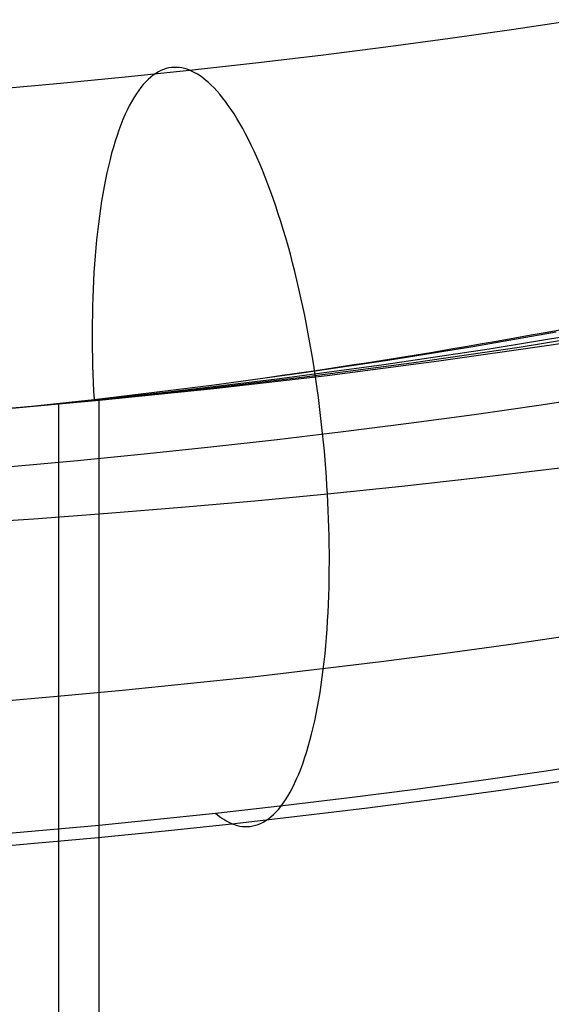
# Model space of a CAD drawing. Extents: x -37 to 483, y -973 to -253.
# Tile 168 of 197: x 253 to 271, y -387 to -353. Entities that reach past the tile are written whole.
import ezdxf

# ---------------------------------------------------------------- set-up
doc = ezdxf.new("R2010")
doc.units = 0
doc.layers.add('LIVELLO_04', color=96, linetype='CONTINUOUS')
doc.layers.add('PREDEFINITO', color=7, linetype='CONTINUOUS')

msp = doc.modelspace()

# ---------------------------------------------------------------- linework, layer by layer
at = {"layer": 'LIVELLO_04'}
for p, q in [((269.204, -364.442, 446.489), (272.797, -363.853, 445.017)), ((270.241, -364.382, 448.629), (273.915, -363.795, 447.124)), ((271.277, -364.323, 450.77), (275.033, -363.736, 449.231)), ((265.55, -364.987, 447.851), (269.204, -364.442, 446.489)), ((266.504, -364.926, 450.022), (270.241, -364.382, 448.629)), ((267.458, -364.865, 452.194), (271.277, -364.323, 450.77)), ((263.58, -365.364, 453.501), (267.458, -364.865, 452.194)), ((261.84, -365.486, 449.101), (265.55, -364.987, 447.851)), ((262.71, -365.425, 451.301), (266.504, -364.926, 450.022)), ((258.078, -365.94, 450.237), (261.84, -365.486, 449.101)), ((258.864, -365.878, 452.463), (262.71, -365.425, 451.301)), ((259.649, -365.816, 454.689), (263.58, -365.364, 453.501)), ((254.27, -366.348, 451.257), (258.078, -365.94, 450.237)), ((254.97, -366.286, 453.506), (258.864, -365.878, 452.463)), ((255.669, -366.223, 455.755), (259.649, -365.816, 454.689)), ((251.033, -366.646, 454.43), (254.97, -366.286, 453.506)), ((251.646, -366.583, 456.699), (255.669, -366.223, 455.755)), ((254.27, -366.348, 451.257), (255.669, -366.223, 455.755)), ((255.669, -842.847, 444.818), (255.669, -366.223, 455.755)), ((250.42, -366.709, 452.16), (254.27, -366.348, 451.257)), ((254.27, -842.972, 440.32), (254.27, -366.348, 451.257)), ((269.88, -374.694, 451.074), (272.07, -374.376, 450.224)), ((267.675, -374.996, 451.884), (269.88, -374.694, 451.074)), ((265.457, -375.283, 452.652), (267.675, -374.996, 451.884)), ((263.226, -375.555, 453.38), (265.457, -375.283, 452.652)), ((258.735, -376.052, 454.712), (260.985, -375.811, 454.066)), ((260.985, -375.811, 454.066), (263.226, -375.555, 453.38)), ((256.478, -376.278, 455.315), (258.735, -376.052, 454.712)), ((251.948, -376.683, 456.4), (254.215, -376.488, 455.878)), ((254.215, -376.488, 455.878), (256.478, -376.278, 455.315))]:
    msp.add_line(p, q, dxfattribs=at)
at = {"layer": 'PREDEFINITO'}
for p, q in [((270.059, -353.364, 456.777), (272.251, -353.034, 455.924)), ((267.846, -353.679, 457.59), (270.059, -353.364, 456.777)), ((263.362, -354.264, 459.095), (265.613, -353.979, 458.363)), ((265.613, -353.979, 458.363), (267.846, -353.679, 457.59)), ((261.093, -354.532, 459.786), (263.362, -354.264, 459.095)), ((258.807, -354.786, 460.436), (261.093, -354.532, 459.786)), ((254.323, -355.232, 461.58), (256.572, -355.016, 461.027)), ((256.572, -355.016, 461.027), (258.807, -354.786, 460.436)), ((257.545, -354.956, 456.817), (257.457, -355.025, 456.545)), ((257.633, -354.895, 457.087), (257.545, -354.956, 456.817)), ((257.722, -354.842, 457.356), (257.633, -354.895, 457.087)), ((257.812, -354.796, 457.625), (257.722, -354.842, 457.356)), ((257.902, -354.759, 457.891), (257.812, -354.796, 457.625)), ((257.993, -354.73, 458.157), (257.902, -354.759, 457.891)), ((258.083, -354.708, 458.42), (257.993, -354.73, 458.157)), ((258.174, -354.693, 458.681), (258.083, -354.708, 458.42)), ((258.265, -354.686, 458.94), (258.174, -354.693, 458.681)), ((258.356, -354.686, 459.196), (258.265, -354.686, 458.94)), ((258.447, -354.692, 459.45), (258.356, -354.686, 459.196)), ((258.537, -354.706, 459.701), (258.447, -354.692, 459.45)), ((258.627, -354.726, 459.949), (258.537, -354.706, 459.701)), ((258.717, -354.753, 460.194), (258.627, -354.726, 459.949)), ((258.807, -354.786, 460.436), (258.717, -354.753, 460.194)), ((258.897, -354.825, 460.677), (258.807, -354.786, 460.436)), ((258.988, -354.871, 460.919), (258.897, -354.825, 460.677)), ((259.081, -354.924, 461.162), (258.988, -354.871, 460.919)), ((259.174, -354.985, 461.405), (259.081, -354.924, 461.162)), ((259.268, -355.052, 461.648), (259.174, -354.985, 461.405)), ((252.062, -355.433, 462.092), (254.323, -355.232, 461.58)), ((257.198, -355.282, 455.73), (257.114, -355.384, 455.458)), ((257.283, -355.188, 456.002), (257.198, -355.282, 455.73)), ((257.37, -355.102, 456.274), (257.283, -355.188, 456.002)), ((257.457, -355.025, 456.545), (257.37, -355.102, 456.274)), ((259.363, -355.127, 461.892), (259.268, -355.052, 461.648)), ((259.459, -355.209, 462.135), (259.363, -355.127, 461.892)), ((259.556, -355.3, 462.378), (259.459, -355.209, 462.135)), ((259.654, -355.397, 462.621), (259.556, -355.3, 462.378)), ((256.949, -355.614, 454.916), (256.869, -355.741, 454.647)), ((257.031, -355.495, 455.187), (256.949, -355.614, 454.916)), ((257.114, -355.384, 455.458), (257.031, -355.495, 455.187)), ((259.752, -355.503, 462.862), (259.654, -355.397, 462.621)), ((259.851, -355.616, 463.103), (259.752, -355.503, 462.862)), ((259.95, -355.737, 463.342), (259.851, -355.616, 463.103)), ((256.713, -356.02, 454.113), (256.637, -356.172, 453.849)), ((256.79, -355.876, 454.379), (256.713, -356.02, 454.113)), ((256.869, -355.741, 454.647), (256.79, -355.876, 454.379)), ((260.049, -355.866, 463.58), (259.95, -355.737, 463.342)), ((260.149, -356.003, 463.816), (260.049, -355.866, 463.58)), ((260.249, -356.148, 464.049), (260.149, -356.003, 463.816)), ((256.563, -356.332, 453.587), (256.491, -356.499, 453.327)), ((256.637, -356.172, 453.849), (256.563, -356.332, 453.587)), ((260.349, -356.301, 464.281), (260.249, -356.148, 464.049)), ((260.45, -356.462, 464.51), (260.349, -356.301, 464.281)), ((256.421, -356.675, 453.07), (256.353, -356.858, 452.816)), ((256.491, -356.499, 453.327), (256.421, -356.675, 453.07)), ((260.55, -356.631, 464.736), (260.45, -356.462, 464.51)), ((260.65, -356.807, 464.959), (260.55, -356.631, 464.736)), ((256.287, -357.049, 452.566), (256.223, -357.247, 452.318)), ((256.353, -356.858, 452.816), (256.287, -357.049, 452.566)), ((260.749, -356.992, 465.178), (260.65, -356.807, 464.959)), ((260.849, -357.184, 465.394), (260.749, -356.992, 465.178)), ((256.223, -357.247, 452.318), (256.161, -357.452, 452.075)), ((260.947, -357.383, 465.606), (260.849, -357.184, 465.394)), ((261.046, -357.59, 465.813), (260.947, -357.383, 465.606)), ((256.101, -357.664, 451.836), (256.044, -357.883, 451.601)), ((256.161, -357.452, 452.075), (256.101, -357.664, 451.836)), ((261.143, -357.805, 466.017), (261.046, -357.59, 465.813)), ((256.044, -357.883, 451.601), (255.989, -358.109, 451.371)), ((261.24, -358.026, 466.215), (261.143, -357.805, 466.017)), ((261.336, -358.255, 466.409), (261.24, -358.026, 466.215)), ((255.937, -358.341, 451.145), (255.887, -358.578, 450.924)), ((255.989, -358.109, 451.371), (255.937, -358.341, 451.145)), ((261.43, -358.49, 466.598), (261.336, -358.255, 466.409)), ((255.887, -358.578, 450.924), (255.839, -358.822, 450.709)), ((261.524, -358.732, 466.781), (261.43, -358.49, 466.598)), ((261.617, -358.98, 466.959), (261.524, -358.732, 466.781)), ((255.794, -359.071, 450.498), (255.752, -359.325, 450.294)), ((255.839, -358.822, 450.709), (255.794, -359.071, 450.498)), ((261.708, -359.235, 467.132), (261.617, -358.98, 466.959)), ((255.752, -359.325, 450.294), (255.712, -359.584, 450.094)), ((261.798, -359.495, 467.298), (261.708, -359.235, 467.132)), ((255.712, -359.584, 450.094), (255.675, -359.847, 449.901)), ((261.886, -359.761, 467.458), (261.798, -359.495, 467.298)), ((261.973, -360.033, 467.612), (261.886, -359.761, 467.458)), ((255.64, -360.115, 449.714), (255.608, -360.387, 449.532)), ((255.675, -359.847, 449.901), (255.64, -360.115, 449.714)), ((262.058, -360.309, 467.76), (261.973, -360.033, 467.612)), ((255.608, -360.387, 449.532), (255.579, -360.663, 449.357)), ((262.141, -360.591, 467.901), (262.058, -360.309, 467.76)), ((255.579, -360.663, 449.357), (255.552, -360.942, 449.189)), ((262.223, -360.877, 468.035), (262.141, -360.591, 467.901)), ((255.552, -360.942, 449.189), (255.528, -361.224, 449.026)), ((262.303, -361.167, 468.162), (262.223, -360.877, 468.035)), ((255.528, -361.224, 449.026), (255.507, -361.509, 448.87)), ((262.38, -361.462, 468.283), (262.303, -361.167, 468.162)), ((262.456, -361.76, 468.397), (262.38, -361.462, 468.283)), ((255.488, -361.796, 448.72), (255.471, -362.085, 448.577)), ((255.507, -361.509, 448.87), (255.488, -361.796, 448.72)), ((262.53, -362.061, 468.504), (262.456, -361.76, 468.397)), ((255.471, -362.085, 448.577), (255.457, -362.376, 448.441)), ((262.601, -362.365, 468.603), (262.53, -362.061, 468.504)), ((255.457, -362.376, 448.441), (255.446, -362.669, 448.311)), ((262.67, -362.672, 468.696), (262.601, -362.365, 468.603)), ((255.446, -362.669, 448.311), (255.437, -362.963, 448.187)), ((262.737, -362.981, 468.781), (262.67, -362.672, 468.696)), ((255.437, -362.963, 448.187), (255.431, -363.258, 448.071)), ((262.802, -363.293, 468.859), (262.737, -362.981, 468.781)), ((255.427, -363.553, 447.96), (255.425, -363.849, 447.856)), ((255.431, -363.258, 448.071), (255.427, -363.553, 447.96)), ((262.864, -363.606, 468.93), (262.802, -363.293, 468.859)), ((255.425, -363.849, 447.856), (255.426, -364.145, 447.759)), ((262.924, -363.92, 468.994), (262.864, -363.606, 468.93)), ((268.632, -364.359, 442.656), (271.533, -363.851, 441.387)), ((271.277, -364.323, 450.77), (275.033, -363.736, 449.231)), ((255.426, -364.145, 447.759), (255.429, -364.44, 447.668)), ((262.982, -364.235, 469.051), (262.924, -363.92, 468.994)), ((263.037, -364.551, 469.101), (262.982, -364.235, 469.051)), ((255.429, -364.44, 447.668), (255.434, -364.736, 447.583)), ((263.09, -364.868, 469.144), (263.037, -364.551, 469.101)), ((265.685, -364.835, 443.846), (268.632, -364.359, 442.656)), ((267.458, -364.865, 452.194), (271.277, -364.323, 450.77)), ((255.434, -364.736, 447.583), (255.441, -365.03, 447.505)), ((262.693, -365.279, 444.956), (265.685, -364.835, 443.846)), ((263.14, -365.185, 469.18), (263.09, -364.868, 469.144)), ((263.58, -365.364, 453.501), (267.458, -364.865, 452.194)), ((255.441, -365.03, 447.505), (255.45, -365.324, 447.433)), ((263.188, -365.501, 469.209), (263.14, -365.185, 469.18)), ((255.45, -365.324, 447.433), (255.461, -365.616, 447.367)), ((259.649, -365.816, 454.689), (263.58, -365.364, 453.501)), ((259.66, -365.691, 445.986), (262.693, -365.279, 444.956)), ((263.233, -365.817, 469.231), (263.188, -365.501, 469.209)), ((255.461, -365.616, 447.367), (255.475, -365.907, 447.307)), ((255.475, -365.907, 447.307), (255.49, -366.196, 447.252)), ((255.669, -366.223, 455.755), (259.649, -365.816, 454.689)), ((257.583, -365.951, 446.638), (259.66, -365.691, 445.986)), ((263.276, -366.132, 469.247), (263.233, -365.817, 469.231)), ((251.646, -366.583, 456.699), (255.669, -366.223, 455.755)), ((253.217, -366.443, 447.871), (255.49, -366.196, 447.252)), ((253.217, -366.443, 447.871), (255.669, -366.223, 455.755)), ((255.49, -366.196, 447.252), (257.583, -365.951, 446.638)), ((255.669, -380.967, 455.417), (255.669, -366.223, 455.755)), ((263.317, -366.446, 469.256), (263.276, -366.132, 469.247)), ((270.931, -366.394, 454.324), (273.166, -366.054, 453.434)), ((249.706, -366.786, 448.732), (253.217, -366.443, 447.871)), ((263.355, -366.759, 469.258), (263.317, -366.446, 469.256)), ((268.679, -366.718, 455.172), (270.931, -366.394, 454.324)), ((263.39, -367.07, 469.255), (263.355, -366.759, 469.258)), ((266.412, -367.025, 455.977), (268.679, -366.718, 455.172)), ((263.424, -367.379, 469.245), (263.39, -367.07, 469.255)), ((264.133, -367.316, 456.739), (266.412, -367.025, 455.977)), ((259.541, -367.847, 458.133), (261.842, -367.59, 457.457)), ((261.842, -367.59, 457.457), (264.133, -367.316, 456.739)), ((263.455, -367.686, 469.229), (263.424, -367.379, 469.245)), ((257.233, -368.089, 458.765), (259.541, -367.847, 458.133)), ((263.483, -367.991, 469.208), (263.455, -367.686, 469.229)), ((263.509, -368.293, 469.18), (263.483, -367.991, 469.208)), ((252.599, -368.522, 459.899), (254.919, -368.313, 459.353)), ((254.919, -368.313, 459.353), (257.233, -368.089, 458.765)), ((263.533, -368.593, 469.147), (263.509, -368.293, 469.18)), ((271.278, -368.622, 466.595), (273.797, -368.302, 465.696)), ((263.555, -368.89, 469.109), (263.533, -368.593, 469.147)), ((268.736, -368.923, 467.448), (271.278, -368.622, 466.595)), ((263.574, -369.183, 469.066), (263.555, -368.89, 469.109)), ((266.174, -369.207, 468.256), (268.736, -368.923, 467.448)), ((263.592, -369.474, 469.017), (263.574, -369.183, 469.066)), ((263.592, -369.474, 469.017), (266.174, -369.207, 468.256)), ((261.066, -369.715, 469.712), (263.592, -369.474, 469.017)), ((263.607, -369.763, 468.964), (263.592, -369.474, 469.017)), ((255.967, -370.146, 470.969), (258.524, -369.939, 470.363)), ((258.524, -369.939, 470.363), (261.066, -369.715, 469.712)), ((263.62, -370.054, 468.904), (263.607, -369.763, 468.964)), ((250.812, -370.509, 472.046), (253.396, -370.336, 471.53)), ((253.396, -370.336, 471.53), (255.967, -370.146, 470.969)), ((263.632, -370.347, 468.838), (263.62, -370.054, 468.904)), ((263.641, -370.641, 468.766), (263.632, -370.347, 468.838)), ((263.649, -370.935, 468.688), (263.641, -370.641, 468.766)), ((263.654, -371.231, 468.604), (263.649, -370.935, 468.688)), ((263.657, -371.527, 468.513), (263.654, -371.231, 468.604)), ((263.658, -371.823, 468.416), (263.657, -371.527, 468.513)), ((263.656, -372.119, 468.313), (263.658, -371.823, 468.416)), ((263.646, -372.711, 468.086), (263.652, -372.415, 468.203)), ((263.652, -372.415, 468.203), (263.656, -372.119, 468.313)), ((263.637, -373.005, 467.963), (263.646, -372.711, 468.086)), ((263.626, -373.298, 467.834), (263.637, -373.005, 467.963)), ((263.613, -373.59, 467.697), (263.626, -373.298, 467.834)), ((263.596, -373.88, 467.555), (263.613, -373.59, 467.697)), ((263.578, -374.167, 467.405), (263.596, -373.88, 467.555)), ((263.532, -374.735, 467.087), (263.556, -374.453, 467.249)), ((263.556, -374.453, 467.249), (263.578, -374.167, 467.405)), ((263.506, -375.015, 466.918), (263.532, -374.735, 467.087)), ((263.477, -375.291, 466.743), (263.506, -375.015, 466.918)), ((263.445, -375.564, 466.562), (263.477, -375.291, 466.743)), ((263.373, -376.097, 466.182), (263.41, -375.832, 466.375)), ((263.41, -375.832, 466.375), (263.445, -375.564, 466.562)), ((263.333, -376.356, 465.983), (263.373, -376.097, 466.182)), ((263.291, -376.611, 465.778), (263.333, -376.356, 465.983)), ((263.199, -377.104, 465.352), (263.246, -376.86, 465.568)), ((263.246, -376.86, 465.568), (263.291, -376.611, 465.778)), ((263.149, -377.343, 465.131), (263.199, -377.104, 465.352)), ((263.096, -377.575, 464.905), (263.149, -377.343, 465.131)), ((262.984, -378.021, 464.44), (263.042, -377.801, 464.675)), ((263.042, -377.801, 464.675), (263.096, -377.575, 464.905)), ((262.863, -378.439, 463.957), (262.925, -378.233, 464.2)), ((262.925, -378.233, 464.2), (262.984, -378.021, 464.44)), ((262.799, -378.638, 463.71), (262.863, -378.439, 463.957)), ((262.665, -379.013, 463.205), (262.733, -378.829, 463.459)), ((262.733, -378.829, 463.459), (262.799, -378.638, 463.71)), ((273.41, -378.745, 449.575), (271.178, -379.086, 450.47)), ((262.522, -379.357, 462.688), (262.594, -379.189, 462.948)), ((262.594, -379.189, 462.948), (262.665, -379.013, 463.205)), ((271.178, -379.086, 450.47), (268.923, -379.411, 451.326)), ((262.373, -379.67, 462.161), (262.448, -379.518, 462.425)), ((262.448, -379.518, 462.425), (262.522, -379.357, 462.688)), ((268.923, -379.411, 451.326), (266.648, -379.721, 452.14)), ((269.612, -379.742, 452.717), (271.893, -379.411, 451.836)), ((262.216, -379.95, 461.626), (262.295, -379.814, 461.894)), ((262.295, -379.814, 461.894), (262.373, -379.67, 462.161)), ((266.648, -379.721, 452.14), (264.352, -380.015, 452.913)), ((267.308, -380.058, 453.557), (269.612, -379.742, 452.717)), ((261.971, -380.308, 460.814), (262.054, -380.197, 461.086)), ((264.352, -380.015, 452.913), (262.037, -380.293, 453.645)), ((262.054, -380.197, 461.086), (262.136, -380.078, 461.356)), ((262.136, -380.078, 461.356), (262.216, -379.95, 461.626)), ((264.984, -380.357, 454.356), (267.308, -380.058, 453.557)), ((259.704, -380.555, 454.335), (255.669, -380.967, 455.417)), ((262.037, -380.293, 453.645), (259.704, -380.555, 454.335)), ((261.628, -380.669, 459.725), (261.715, -380.591, 459.997)), ((261.715, -380.591, 459.997), (261.802, -380.505, 460.27)), ((261.802, -380.505, 460.27), (261.887, -380.411, 460.542)), ((261.887, -380.411, 460.542), (261.971, -380.308, 460.814)), ((262.639, -380.641, 455.114), (264.984, -380.357, 454.356)), ((257.963, -381.154, 456.483), (260.276, -380.909, 455.829)), ((260.276, -380.909, 455.829), (262.639, -380.641, 455.114)), ((260.276, -380.909, 455.829), (260.366, -380.942, 456.071)), ((260.366, -380.942, 456.071), (260.456, -380.969, 456.317)), ((261.001, -380.987, 457.848), (261.091, -380.965, 458.112)), ((261.091, -380.965, 458.112), (261.182, -380.935, 458.377)), ((261.182, -380.935, 458.377), (261.272, -380.898, 458.644)), ((261.272, -380.898, 458.644), (261.362, -380.853, 458.913)), ((261.362, -380.853, 458.913), (261.451, -380.799, 459.183)), ((261.451, -380.799, 459.183), (261.54, -380.738, 459.454)), ((261.54, -380.738, 459.454), (261.628, -380.669, 459.725)), ((255.669, -380.967, 455.417), (252.063, -381.291, 456.269)), ((255.634, -381.383, 457.097), (257.963, -381.154, 456.483)), ((260.456, -380.969, 456.317), (260.546, -380.989, 456.565)), ((260.546, -380.989, 456.565), (260.637, -381.003, 456.817)), ((260.637, -381.003, 456.817), (260.728, -381.009, 457.071)), ((260.728, -381.009, 457.071), (260.819, -381.009, 457.327)), ((260.819, -381.009, 457.327), (260.91, -381.002, 457.587)), ((260.91, -381.002, 457.587), (261.001, -380.987, 457.848)), ((250.933, -381.795, 458.203), (253.291, -381.597, 457.671)), ((253.291, -381.597, 457.671), (255.634, -381.383, 457.097))]:
    msp.add_line(p, q, dxfattribs=at)
at = {"layer": 'PREDEFINITO', "extrusion": (-0.011428, 0.934629, 0.35544)}
msp.add_arc((-221.29, 448.829, -186.231), 104.764, 108.86818, 130.7672, dxfattribs=at)
at = {"layer": 'PREDEFINITO', "extrusion": (0.936721, 0.111206, -0.331945)}
msp.add_arc((-398.739, 502.721, 50.136), 10.365, 190.2801, 199.3498, dxfattribs=at)

doc.saveas('drawing.dxf')
